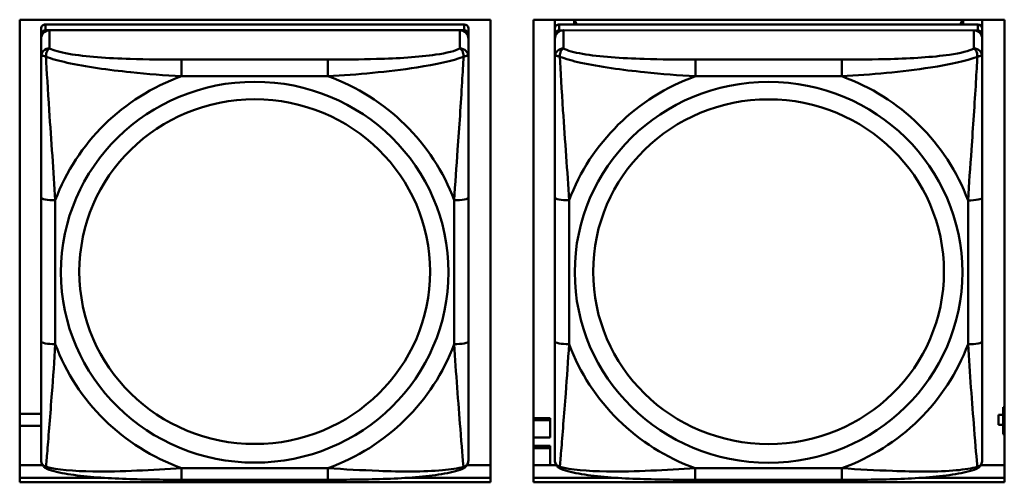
# Model space of a CAD drawing. Header units: inches. Extents: x 0.8 to 72.9, y -7.8 to 49.3.
# Tile 83 of 256: x 50.3 to 51.6, y 7.1 to 7.7. Entities that reach past the tile are written whole.
import ezdxf

# ---------------------------------------------------------------- set-up
doc = ezdxf.new("R2010")
doc.units = ezdxf.units.IN
doc.header["$MEASUREMENT"] = 0
doc.layers.add('Visible Edges(ROSSANSI)', color=7, linetype='Continuous', lineweight=50)
doc.layers.add('Visible Tangent Edges(ROSSANSI)', color=7, linetype='Continuous', lineweight=50)

msp = doc.modelspace()

# ---------------------------------------------------------------- linework, layer by layer
at = {"layer": 'Visible Edges(ROSSANSI)'}
for p, q in [((50.2619, 7.0719), (50.2619, 7.7106)), ((50.2619, 7.7106), (50.9125, 7.7106)), ((50.8761, 7.7042), (50.2974, 7.7042)), ((50.9125, 7.7106), (50.9125, 7.0719)), ((50.9719, 7.0719), (50.9719, 7.7106)), ((50.9719, 7.7106), (51.6225, 7.7106)), ((51.0014, 7.158), (51.0015, 7.7106)), ((51.0015, 7.5934), (51.0015, 7.7106)), ((51.0015, 7.7106), (51.0015, 7.7079)), ((51.0015, 7.705), (51.0015, 7.7079)), ((51.0015, 7.6683), (51.0015, 7.705)), ((51.5861, 7.7041), (51.0074, 7.7042)), ((51.028, 7.7042), (51.028, 7.7106)), ((51.0318, 7.7042), (51.0286, 7.7106)), ((51.5649, 7.7106), (51.5617, 7.7041)), ((51.5654, 7.7106), (51.5654, 7.7041)), ((51.592, 7.7106), (51.592, 7.6985)), ((51.6225, 7.7106), (51.6225, 7.0719)), ((50.2915, 7.6984), (50.2914, 7.1302)), ((50.2914, 7.1278), (50.2915, 7.6902)), ((50.2974, 7.696), (50.8761, 7.696)), ((50.8702, 7.696), (50.3033, 7.696)), ((50.882, 7.6984), (50.882, 7.6902)), ((50.882, 7.6902), (50.882, 7.6844)), ((51.0015, 7.6984), (51.0014, 7.1302)), ((51.0014, 7.1278), (51.0015, 7.6902)), ((51.0074, 7.696), (51.5861, 7.6959)), ((51.5802, 7.6959), (51.0133, 7.696)), ((51.592, 7.6983), (51.592, 7.6901)), ((51.592, 7.6901), (51.592, 7.6843)), ((50.2915, 7.6844), (50.2914, 7.1278)), ((50.882, 7.6595), (50.882, 7.6844)), ((51.0015, 7.6844), (51.0014, 7.1278)), ((51.592, 7.6594), (51.592, 7.6843)), ((51.0015, 7.6683), (51.0015, 7.5946)), ((50.882, 7.6595), (50.882, 7.6595)), ((51.0015, 7.6476), (51.0014, 7.3754)), ((51.592, 7.6594), (51.592, 7.6594)), ((51.0015, 7.5934), (51.0015, 7.5946)), ((50.882, 7.2664), (50.882, 7.465)), ((51.592, 7.2663), (51.592, 7.4649)), ((51.0014, 7.3939), (51.0014, 7.3939)), ((51.0014, 7.3754), (51.0014, 7.3939)), ((51.0014, 7.3572), (51.0014, 7.3939)), ((51.0014, 7.3213), (51.0014, 7.3754)), ((51.0014, 7.3572), (51.0014, 7.36)), ((51.0014, 7.3572), (51.0014, 7.244)), ((51.0014, 7.1675), (51.0014, 7.3213)), ((51.0014, 7.3202), (51.0014, 7.3213)), ((51.0014, 7.1675), (51.0014, 7.244)), ((51.6225, 7.1757), (51.6211, 7.1757)), ((51.6211, 7.1757), (51.6211, 7.1727)), ((51.6225, 7.1722), (51.6211, 7.1727)), ((51.6211, 7.1727), (51.6211, 7.1383)), ((50.2619, 7.1666), (50.2914, 7.1666)), ((50.9719, 7.1605), (50.9951, 7.1605)), ((50.9719, 7.1575), (50.9951, 7.1574)), ((50.9951, 7.1605), (50.9951, 7.1574)), ((50.9951, 7.1574), (50.9951, 7.1339)), ((51.0014, 7.1675), (51.0014, 7.158)), ((51.0014, 7.158), (51.0014, 7.158)), ((51.6146, 7.1653), (51.6146, 7.1652)), ((51.6211, 7.1653), (51.6146, 7.1653)), ((51.6146, 7.1514), (51.6146, 7.1652)), ((51.6146, 7.1652), (51.6211, 7.1652)), ((50.2914, 7.1501), (50.2619, 7.1501)), ((51.6211, 7.1514), (51.6146, 7.1514)), ((50.2914, 7.1302), (50.2914, 7.122)), ((50.9951, 7.1339), (50.9719, 7.1339)), ((51.0014, 7.1302), (51.0014, 7.122)), ((51.6211, 7.1383), (51.6225, 7.1378)), ((50.2914, 7.1278), (50.2914, 7.1029)), ((50.9719, 7.1222), (50.9951, 7.1222)), ((50.9719, 7.1192), (50.9951, 7.1192)), ((50.9951, 7.1222), (50.9951, 7.1192)), ((50.9951, 7.1192), (50.9951, 7.0957)), ((51.0014, 7.1278), (51.0014, 7.1028)), ((50.2619, 7.0957), (50.2934, 7.0957)), ((50.88, 7.0957), (50.9125, 7.0957)), ((50.9719, 7.0957), (51.0034, 7.0957)), ((51.59, 7.0957), (51.6225, 7.0957)), ((50.2619, 7.078), (50.3791, 7.078)), ((50.3791, 7.078), (50.2619, 7.078)), ((50.6878, 7.0754), (50.4855, 7.0755)), ((50.7948, 7.078), (50.9125, 7.078)), ((50.9125, 7.078), (50.7948, 7.078)), ((50.9719, 7.078), (51.0881, 7.078)), ((51.0881, 7.078), (50.9719, 7.078)), ((51.3978, 7.0754), (51.1955, 7.0754)), ((51.5058, 7.078), (51.6225, 7.078)), ((51.6225, 7.078), (51.5058, 7.078)), ((50.9125, 7.0719), (50.2619, 7.0719)), ((51.6225, 7.0719), (50.9719, 7.0719))]:
    msp.add_line(p, q, dxfattribs=at)
for centre, major_axis, start_param, end_param in [((50.2974, 7.6984), (-0.00591, 0), 4.712299, 6.283096), ((50.8761, 7.6984), (0.00591, 0), 0, 1.570707), ((51.0074, 7.6984), (-0.00591, 0), 4.712299, 6.283096), ((51.5861, 7.6983), (0.00591, 0), 0, 1.570707), ((50.3033, 7.6844), (-0.0118, 0), 4.712299, 6.283096), ((50.2974, 7.6902), (-0.00591, 0), 4.712299, 6.283096), ((50.8702, 7.6844), (0.0118, 0), 0, 1.570707), ((50.8761, 7.6902), (0.00591, 0), 6.283096, 7.853892), ((51.0133, 7.6844), (-0.0118, 0), 4.712299, 6.283096), ((51.0074, 7.6902), (-0.00591, 0), 4.712299, 6.283096), ((51.5802, 7.6843), (0.0118, 0), 0, 1.570707), ((51.5861, 7.6901), (0.00591, 0), 6.283096, 7.853892), ((50.2973, 7.122), (-0.00591, 0), 6.283096, 6.29773), ((51.0073, 7.122), (-0.00591, 0), 6.283096, 6.29773)]:
    msp.add_ellipse(centre, major_axis=major_axis, ratio=0.981793, start_param=start_param, end_param=end_param, dxfattribs=at)
for points, knots in [([(50.882, 7.6595), (50.882, 7.6554), (50.882, 7.6503), (50.882, 7.6373), (50.882, 7.6292), (50.882, 7.6097), (50.882, 7.5979), (50.882, 7.5718), (50.882, 7.5576), (50.882, 7.5293), (50.882, 7.5151), (50.882, 7.4889), (50.882, 7.4769), (50.882, 7.465)], [-0.7963796, -0.7963796, -0.7963796, -0.7963796, -0.7327319, -0.7327319, -0.6587598, -0.6587598, -0.5649219, -0.5649219, -0.4570367, -0.4570367, -0.3491515, -0.3491515, -0.2569537, -0.2569537, -0.2569537, -0.2569537]), ([(51.592, 7.6594), (51.592, 7.6554), (51.592, 7.6502), (51.592, 7.6373), (51.592, 7.6291), (51.592, 7.6096), (51.592, 7.5979), (51.592, 7.5718), (51.592, 7.5575), (51.592, 7.5292), (51.592, 7.515), (51.592, 7.4888), (51.592, 7.4768), (51.592, 7.4649)], [-0.7963796, -0.7963796, -0.7963796, -0.7963796, -0.7327319, -0.7327319, -0.6587598, -0.6587598, -0.5649219, -0.5649219, -0.4570367, -0.4570367, -0.3491515, -0.3491515, -0.2569537, -0.2569537, -0.2569537, -0.2569537]), ([(50.882, 7.2664), (50.882, 7.2525), (50.882, 7.2385), (50.882, 7.2111), (50.882, 7.1976), (50.882, 7.1716), (50.882, 7.159), (50.882, 7.1361), (50.882, 7.1259), (50.882, 7.1117), (50.882, 7.107), (50.882, 7.1037), (50.882, 7.1032), (50.882, 7.1028)], [0.2569517, 0.2569517, 0.2569517, 0.2569517, 0.364924, 0.364924, 0.4728962, 0.4728962, 0.5808684, 0.5808684, 0.6888406, 0.6888406, 0.7733624, 0.7733624, 0.7968128, 0.7968128, 0.7968128, 0.7968128]), ([(51.592, 7.2663), (51.592, 7.2524), (51.592, 7.2385), (51.592, 7.211), (51.592, 7.1975), (51.592, 7.1716), (51.592, 7.1589), (51.592, 7.1361), (51.592, 7.1258), (51.592, 7.1116), (51.592, 7.1069), (51.592, 7.1037), (51.592, 7.1031), (51.592, 7.1028)], [0.2569517, 0.2569517, 0.2569517, 0.2569517, 0.364924, 0.364924, 0.4728962, 0.4728962, 0.5808684, 0.5808684, 0.6888406, 0.6888406, 0.7733624, 0.7733624, 0.7968128, 0.7968128, 0.7968128, 0.7968128]), ([(50.2995, 7.0906), (50.2984, 7.091), (50.2973, 7.0917), (50.2953, 7.0932), (50.2945, 7.0942), (50.2931, 7.0961), (50.2926, 7.0971), (50.2919, 7.099), (50.2917, 7.0999), (50.2915, 7.1015), (50.2914, 7.1022), (50.2914, 7.1029)], [0.02510812, 0.02510812, 0.02510812, 0.02510812, 0.03074058, 0.03074058, 0.03637303, 0.03637303, 0.04200549, 0.04200549, 0.04763795, 0.04763795, 0.0532704, 0.0532704, 0.0532704, 0.0532704]), ([(50.8739, 7.0905), (50.875, 7.091), (50.8761, 7.0916), (50.878, 7.0932), (50.8789, 7.0941), (50.8803, 7.0961), (50.8808, 7.0971), (50.8815, 7.099), (50.8817, 7.0998), (50.8819, 7.1015), (50.882, 7.1022), (50.882, 7.1028)], [0.02510666, 0.02510666, 0.02510666, 0.02510666, 0.03073739, 0.03073739, 0.03636813, 0.03636813, 0.04199887, 0.04199887, 0.0476296, 0.0476296, 0.05326034, 0.05326034, 0.05326034, 0.05326034]), ([(51.0095, 7.0905), (51.0084, 7.091), (51.0073, 7.0916), (51.0053, 7.0932), (51.0045, 7.0941), (51.0031, 7.096), (51.0026, 7.097), (51.0019, 7.0989), (51.0017, 7.0998), (51.0015, 7.1014), (51.0014, 7.1022), (51.0014, 7.1028)], [0.02510812, 0.02510812, 0.02510812, 0.02510812, 0.03074058, 0.03074058, 0.03637303, 0.03637303, 0.04200549, 0.04200549, 0.04763795, 0.04763795, 0.0532704, 0.0532704, 0.0532704, 0.0532704]), ([(51.5839, 7.0905), (51.585, 7.0909), (51.5861, 7.0915), (51.588, 7.0931), (51.5889, 7.094), (51.5903, 7.096), (51.5908, 7.097), (51.5915, 7.0989), (51.5917, 7.0998), (51.5919, 7.1014), (51.592, 7.1021), (51.592, 7.1028)], [0.02510666, 0.02510666, 0.02510666, 0.02510666, 0.03073739, 0.03073739, 0.03636813, 0.03636813, 0.04199887, 0.04199887, 0.0476296, 0.0476296, 0.05326034, 0.05326034, 0.05326034, 0.05326034]), ([(50.4855, 7.0755), (50.472, 7.0755), (50.4584, 7.0755), (50.4311, 7.0759), (50.4175, 7.0762), (50.3906, 7.0773), (50.3773, 7.078), (50.3516, 7.0801), (50.3395, 7.0815), (50.3174, 7.0851), (50.3079, 7.0871), (50.2995, 7.0906)], [0.2569517, 0.2569517, 0.2569517, 0.2569517, 0.359705, 0.359705, 0.4624583, 0.4624583, 0.5652116, 0.5652116, 0.6679649, 0.6679649, 0.7707182, 0.7707182, 0.7707182, 0.7707182]), ([(50.8739, 7.0905), (50.8655, 7.0871), (50.856, 7.0851), (50.8339, 7.0814), (50.8218, 7.0801), (50.7961, 7.078), (50.7828, 7.0772), (50.7559, 7.0762), (50.7423, 7.0759), (50.7151, 7.0755), (50.7014, 7.0754), (50.6878, 7.0754)], [-0.7703498, -0.7703498, -0.7703498, -0.7703498, -0.6676706, -0.6676706, -0.5649914, -0.5649914, -0.4623122, -0.4623122, -0.359633, -0.359633, -0.2569537, -0.2569537, -0.2569537, -0.2569537]), ([(51.1955, 7.0754), (51.182, 7.0754), (51.1684, 7.0755), (51.1411, 7.0758), (51.1275, 7.0762), (51.1006, 7.0772), (51.0873, 7.078), (51.0616, 7.0801), (51.0495, 7.0814), (51.0274, 7.085), (51.0179, 7.087), (51.0095, 7.0905)], [0.2569517, 0.2569517, 0.2569517, 0.2569517, 0.359705, 0.359705, 0.4624583, 0.4624583, 0.5652116, 0.5652116, 0.6679649, 0.6679649, 0.7707182, 0.7707182, 0.7707182, 0.7707182]), ([(51.5839, 7.0905), (51.5755, 7.087), (51.566, 7.085), (51.5439, 7.0814), (51.5318, 7.08), (51.5061, 7.0779), (51.4928, 7.0772), (51.4659, 7.0761), (51.4523, 7.0758), (51.4251, 7.0754), (51.4114, 7.0754), (51.3978, 7.0754)], [-0.7703498, -0.7703498, -0.7703498, -0.7703498, -0.6676706, -0.6676706, -0.5649914, -0.5649914, -0.4623122, -0.4623122, -0.359633, -0.359633, -0.2569537, -0.2569537, -0.2569537, -0.2569537])]:
    msp.add_open_spline(points, degree=3, knots=knots, dxfattribs=at)
at = {"layer": 'Visible Tangent Edges(ROSSANSI)'}
for p, q in [((50.2974, 7.696), (50.2974, 7.7042)), ((50.8761, 7.7042), (50.8761, 7.696)), ((51.0074, 7.696), (51.0074, 7.7042)), ((51.5861, 7.7041), (51.5861, 7.6959)), ((50.2915, 7.6984), (50.2915, 7.6902)), ((50.3033, 7.6711), (50.3033, 7.696)), ((50.8702, 7.696), (50.8702, 7.671)), ((51.0015, 7.6984), (51.0015, 7.6902)), ((51.0133, 7.671), (51.0133, 7.696)), ((51.5802, 7.6959), (51.5802, 7.671)), ((50.2915, 7.6844), (50.2915, 7.6595)), ((51.0015, 7.6844), (51.0015, 7.6594)), ((50.6879, 7.6556), (50.4856, 7.6556)), ((51.3979, 7.6555), (51.1956, 7.6556)), ((50.4856, 7.6326), (50.6879, 7.6325)), ((51.1956, 7.6325), (51.3979, 7.6325)), ((50.2915, 7.465), (50.2914, 7.2664)), ((50.3111, 7.2627), (50.3111, 7.4613)), ((50.8623, 7.4613), (50.8623, 7.2626)), ((51.0015, 7.465), (51.0014, 7.2664)), ((51.0211, 7.2626), (51.0211, 7.4612)), ((51.5723, 7.4612), (51.5723, 7.2626)), ((50.2914, 7.122), (50.2914, 7.1302)), ((51.0014, 7.122), (51.0014, 7.1302)), ((50.2914, 7.1029), (50.2914, 7.1278)), ((51.0014, 7.1028), (51.0014, 7.1278)), ((50.6878, 7.0914), (50.4855, 7.0914)), ((51.3978, 7.0913), (51.1955, 7.0913))]:
    msp.add_line(p, q, dxfattribs=at)
for centre, major_axis, ratio, start_param, end_param in [((50.3033, 7.6595), (-0.0118, 0), 0.981793, 4.712299, 6.283096), ((50.8702, 7.6595), (0.0118, 0), 0.981793, 0, 1.570707), ((51.0133, 7.6594), (-0.0118, 0), 0.981793, 4.712299, 6.283096), ((51.5802, 7.6594), (0.0118, 0), 0.981793, 0, 1.570707), ((50.4856, 7.6363), (0, 0.0197), 0.000017, 4.521275, 6.092072), ((50.6879, 7.6363), (0, 0.0197), 0.000017, 4.521275, 6.092072), ((51.1956, 7.6362), (0, 0.0197), 0.000017, 4.521275, 6.092072), ((51.3979, 7.6362), (0, 0.0197), 0.000017, 4.521275, 6.092072), ((50.5867, 7.362), (-0.2936, 0), 0.981793, 5.064066, 5.931329), ((50.5867, 7.362), (0.2936, 0), 0.981793, 0.351677, 1.21894), ((51.2967, 7.3619), (-0.2936, 0), 0.981793, 5.064066, 5.931329), ((51.2967, 7.3619), (0.2936, 0), 0.981793, 0.351677, 1.21894), ((50.3111, 7.465), (-0.0197, 0), 0.189952, 0.000017, 1.570814), ((50.8623, 7.465), (0.0197, 0), 0.189952, 4.712406, 6.283203), ((51.0211, 7.465), (-0.0197, 0), 0.189952, 0.000017, 1.570814), ((51.5723, 7.4649), (0.0197, 0), 0.189952, 4.712406, 6.283203), ((50.3111, 7.2664), (-0.0197, 0), 0.189952, 0.000017, 1.570814), ((50.8623, 7.2664), (0.0197, 0), 0.189952, 4.712406, 6.283203), ((51.0211, 7.2664), (-0.0197, 0), 0.189952, 0.000017, 1.570814), ((51.5723, 7.2663), (0.0197, 0), 0.189952, 4.712406, 6.283203), ((50.5867, 7.362), (-0.2936, 0), 0.981793, 0.351677, 1.21894), ((50.5867, 7.362), (0.2936, 0), 0.981793, 5.064066, 5.931329), ((51.2967, 7.3619), (-0.2936, 0), 0.981793, 0.351677, 1.21894), ((51.2967, 7.3619), (0.2936, 0), 0.981793, 5.064066, 5.931329), ((50.4855, 7.0951), (0, -0.0197), 0.000017, 0, 1.379683), ((50.6878, 7.0951), (0, -0.0197), 0.000017, 6.283185, 7.662868), ((51.1955, 7.0951), (0, -0.0197), 0.000017, 0, 1.379683), ((51.3978, 7.0951), (0, -0.0197), 0.000017, 0, 1.379683)]:
    msp.add_ellipse(centre, major_axis=major_axis, ratio=ratio, start_param=start_param, end_param=end_param, dxfattribs=at)
for centre, major_axis in [((50.5867, 7.362), (-0.2678, 0)), ((51.2967, 7.3619), (-0.2678, 0)), ((50.5867, 7.3628), (-0.2424, 0)), ((51.2967, 7.3627), (-0.2424, 0))]:
    msp.add_ellipse(centre, major_axis=major_axis, ratio=0.981793, dxfattribs=at)
for points, knots in [([(50.2915, 7.6595), (50.2915, 7.6598), (50.2915, 7.66), (50.2918, 7.6603), (50.292, 7.6605), (50.2924, 7.6606), (50.2925, 7.6606), (50.2928, 7.6607), (50.293, 7.6607), (50.2934, 7.6607), (50.2937, 7.6607), (50.2946, 7.6606), (50.2953, 7.6605), (50.2967, 7.6601), (50.2975, 7.6599), (50.2983, 7.6596)], [-0.0532704, -0.0532704, -0.0532704, -0.0532704, -0.04377373, -0.04377373, -0.03521335, -0.03521335, -0.02986312, -0.02986312, -0.02651922, -0.02651922, -0.01983142, -0.01983142, -0.00913095, -0.00913095, 0.00023197, 0.00023197, 0.00023197, 0.00023197]), ([(50.2983, 7.6596), (50.2983, 7.6607), (50.2984, 7.6617), (50.2986, 7.6637), (50.2988, 7.6647), (50.2992, 7.6661), (50.2994, 7.6667), (50.2998, 7.6674), (50.2999, 7.6676), (50.3002, 7.6682), (50.3004, 7.6685), (50.301, 7.6693), (50.3014, 7.6697), (50.3022, 7.6705), (50.3027, 7.6708), (50.3033, 7.6711)], [-0.00023197, -0.00023197, -0.00023197, -0.00023197, 0.00913095, 0.00913095, 0.01983142, 0.01983142, 0.02651922, 0.02651922, 0.02986312, 0.02986312, 0.03521335, 0.03521335, 0.04377373, 0.04377373, 0.0532704, 0.0532704, 0.0532704, 0.0532704]), ([(50.4856, 7.6556), (50.4619, 7.6556), (50.4379, 7.6558), (50.4146, 7.6565), (50.3839, 7.6575), (50.353, 7.6595), (50.3298, 7.6635), (50.3178, 7.6656), (50.3081, 7.6682), (50.3033, 7.6711)], [0.2569537, 0.2569537, 0.2569537, 0.2569537, 0.4371919, 0.4371919, 0.4371919, 0.6739428, 0.6739428, 0.6739428, 0.7963818, 0.7963818, 0.7963818, 0.7963818]), ([(50.8702, 7.671), (50.8645, 7.6676), (50.852, 7.6646), (50.8368, 7.6624), (50.8133, 7.6589), (50.7842, 7.6572), (50.7551, 7.6564), (50.733, 7.6558), (50.7103, 7.6556), (50.6879, 7.6556)], [-0.7968224, -0.7968224, -0.7968224, -0.7968224, -0.6514613, -0.6514613, -0.6514613, -0.427691, -0.427691, -0.427691, -0.2569517, -0.2569517, -0.2569517, -0.2569517]), ([(50.8702, 7.671), (50.8707, 7.6708), (50.8712, 7.6704), (50.8721, 7.6697), (50.8725, 7.6692), (50.8731, 7.6684), (50.8733, 7.6681), (50.8736, 7.6675), (50.8737, 7.6673), (50.8741, 7.6666), (50.8743, 7.6661), (50.8747, 7.6647), (50.8749, 7.6637), (50.8751, 7.6617), (50.8752, 7.6606), (50.8752, 7.6595)], [-0.0532704, -0.0532704, -0.0532704, -0.0532704, -0.04377373, -0.04377373, -0.03521335, -0.03521335, -0.02986312, -0.02986312, -0.02651922, -0.02651922, -0.01983142, -0.01983142, -0.00913095, -0.00913095, 0.00023197, 0.00023197, 0.00023197, 0.00023197]), ([(50.8752, 7.6595), (50.876, 7.6598), (50.8768, 7.6601), (50.8782, 7.6604), (50.8789, 7.6606), (50.8798, 7.6607), (50.8801, 7.6607), (50.8805, 7.6607), (50.8807, 7.6606), (50.881, 7.6606), (50.8811, 7.6606), (50.8815, 7.6604), (50.8817, 7.6603), (50.882, 7.6599), (50.882, 7.6597), (50.882, 7.6595)], [-0.00023197, -0.00023197, -0.00023197, -0.00023197, 0.00913095, 0.00913095, 0.01983142, 0.01983142, 0.02651922, 0.02651922, 0.02986312, 0.02986312, 0.03521335, 0.03521335, 0.04377373, 0.04377373, 0.05326801, 0.05326801, 0.05326801, 0.05326801]), ([(51.0015, 7.6594), (51.0015, 7.6597), (51.0015, 7.6599), (51.0018, 7.6603), (51.002, 7.6604), (51.0024, 7.6605), (51.0025, 7.6606), (51.0028, 7.6606), (51.003, 7.6606), (51.0034, 7.6607), (51.0037, 7.6607), (51.0046, 7.6606), (51.0053, 7.6604), (51.0067, 7.6601), (51.0075, 7.6598), (51.0083, 7.6595)], [-0.0532704, -0.0532704, -0.0532704, -0.0532704, -0.04377373, -0.04377373, -0.03521335, -0.03521335, -0.02986312, -0.02986312, -0.02651922, -0.02651922, -0.01983142, -0.01983142, -0.00913095, -0.00913095, 0.00023197, 0.00023197, 0.00023197, 0.00023197]), ([(51.0083, 7.6595), (51.0083, 7.6606), (51.0084, 7.6617), (51.0086, 7.6637), (51.0088, 7.6647), (51.0092, 7.6661), (51.0094, 7.6666), (51.0098, 7.6673), (51.0099, 7.6675), (51.0102, 7.6681), (51.0104, 7.6684), (51.011, 7.6692), (51.0114, 7.6697), (51.0122, 7.6704), (51.0127, 7.6708), (51.0133, 7.671)], [-0.00023197, -0.00023197, -0.00023197, -0.00023197, 0.00913095, 0.00913095, 0.01983142, 0.01983142, 0.02651922, 0.02651922, 0.02986312, 0.02986312, 0.03521335, 0.03521335, 0.04377373, 0.04377373, 0.0532704, 0.0532704, 0.0532704, 0.0532704]), ([(51.1956, 7.6556), (51.1719, 7.6556), (51.1479, 7.6557), (51.1246, 7.6565), (51.0939, 7.6575), (51.063, 7.6595), (51.0398, 7.6634), (51.0278, 7.6655), (51.0181, 7.6681), (51.0133, 7.671)], [0.2569537, 0.2569537, 0.2569537, 0.2569537, 0.4371919, 0.4371919, 0.4371919, 0.6739428, 0.6739428, 0.6739428, 0.7963818, 0.7963818, 0.7963818, 0.7963818]), ([(51.5802, 7.671), (51.5745, 7.6675), (51.562, 7.6645), (51.5468, 7.6623), (51.5233, 7.6589), (51.4942, 7.6572), (51.4651, 7.6563), (51.443, 7.6557), (51.4203, 7.6555), (51.3979, 7.6555)], [-0.7968224, -0.7968224, -0.7968224, -0.7968224, -0.6514613, -0.6514613, -0.6514613, -0.427691, -0.427691, -0.427691, -0.2569517, -0.2569517, -0.2569517, -0.2569517]), ([(51.5802, 7.671), (51.5807, 7.6707), (51.5812, 7.6704), (51.5821, 7.6696), (51.5825, 7.6692), (51.5831, 7.6684), (51.5833, 7.6681), (51.5836, 7.6675), (51.5837, 7.6673), (51.5841, 7.6665), (51.5843, 7.666), (51.5847, 7.6646), (51.5849, 7.6636), (51.5851, 7.6616), (51.5852, 7.6606), (51.5852, 7.6595)], [-0.0532704, -0.0532704, -0.0532704, -0.0532704, -0.04377373, -0.04377373, -0.03521335, -0.03521335, -0.02986312, -0.02986312, -0.02651922, -0.02651922, -0.01983142, -0.01983142, -0.00913095, -0.00913095, 0.00023197, 0.00023197, 0.00023197, 0.00023197]), ([(51.5852, 7.6595), (51.586, 7.6598), (51.5868, 7.66), (51.5882, 7.6604), (51.5889, 7.6605), (51.5898, 7.6606), (51.5901, 7.6606), (51.5905, 7.6606), (51.5907, 7.6606), (51.591, 7.6605), (51.5911, 7.6605), (51.5915, 7.6603), (51.5917, 7.6602), (51.592, 7.6599), (51.592, 7.6596), (51.592, 7.6594)], [-0.00023197, -0.00023197, -0.00023197, -0.00023197, 0.00913095, 0.00913095, 0.01983142, 0.01983142, 0.02651922, 0.02651922, 0.02986312, 0.02986312, 0.03521335, 0.03521335, 0.04377373, 0.04377373, 0.05326801, 0.05326801, 0.05326801, 0.05326801]), ([(50.2915, 7.6595), (50.2915, 7.6504), (50.2915, 7.6351), (50.2915, 7.618), (50.2915, 7.5916), (50.2915, 7.5613), (50.2915, 7.5319), (50.2915, 7.5094), (50.2915, 7.487), (50.2915, 7.465)], [-0.7968224, -0.7968224, -0.7968224, -0.7968224, -0.6514613, -0.6514613, -0.6514613, -0.427691, -0.427691, -0.427691, -0.2569517, -0.2569517, -0.2569517, -0.2569517]), ([(50.2983, 7.6596), (50.306, 7.6567), (50.316, 7.6538), (50.353, 7.6456), (50.3847, 7.6413), (50.439, 7.6357), (50.4622, 7.6339), (50.4856, 7.6326)], [-0.7478145, -0.7478145, -0.7478145, -0.7478145, -0.6493253, -0.6493253, -0.427691, -0.427691, -0.2569537, -0.2569537, -0.2569537, -0.2569537]), ([(50.3111, 7.4613), (50.3087, 7.501), (50.3055, 7.5432), (50.3008, 7.6131), (50.2992, 7.6406), (50.2983, 7.6596)], [0.2569517, 0.2569517, 0.2569517, 0.2569517, 0.5559983, 0.5559983, 0.7482818, 0.7482818, 0.7482818, 0.7482818]), ([(50.6879, 7.6325), (50.7284, 7.6349), (50.7707, 7.6386), (50.8364, 7.6487), (50.8608, 7.6538), (50.8752, 7.6595)], [0.2569517, 0.2569517, 0.2569517, 0.2569517, 0.5559983, 0.5559983, 0.7482818, 0.7482818, 0.7482818, 0.7482818]), ([(50.8752, 7.6595), (50.8747, 7.6496), (50.874, 7.6375), (50.8715, 7.5954), (50.8693, 7.5622), (50.8654, 7.5072), (50.8637, 7.4841), (50.8623, 7.4613)], [-0.7478145, -0.7478145, -0.7478145, -0.7478145, -0.6493253, -0.6493253, -0.427691, -0.427691, -0.2569537, -0.2569537, -0.2569537, -0.2569537]), ([(51.0015, 7.6594), (51.0015, 7.6503), (51.0015, 7.6351), (51.0015, 7.6179), (51.0015, 7.5915), (51.0015, 7.5612), (51.0015, 7.5318), (51.0015, 7.5094), (51.0015, 7.487), (51.0015, 7.465)], [-0.7968224, -0.7968224, -0.7968224, -0.7968224, -0.6514613, -0.6514613, -0.6514613, -0.427691, -0.427691, -0.427691, -0.2569517, -0.2569517, -0.2569517, -0.2569517]), ([(51.0083, 7.6595), (51.016, 7.6566), (51.026, 7.6537), (51.063, 7.6455), (51.0947, 7.6413), (51.149, 7.6357), (51.1722, 7.6338), (51.1956, 7.6325)], [-0.7478145, -0.7478145, -0.7478145, -0.7478145, -0.6493253, -0.6493253, -0.427691, -0.427691, -0.2569537, -0.2569537, -0.2569537, -0.2569537]), ([(51.0211, 7.4612), (51.0187, 7.501), (51.0155, 7.5431), (51.0108, 7.6131), (51.0092, 7.6406), (51.0083, 7.6595)], [0.2569517, 0.2569517, 0.2569517, 0.2569517, 0.5559983, 0.5559983, 0.7482818, 0.7482818, 0.7482818, 0.7482818]), ([(51.3979, 7.6325), (51.4384, 7.6348), (51.4807, 7.6386), (51.5464, 7.6486), (51.5708, 7.6537), (51.5852, 7.6595)], [0.2569517, 0.2569517, 0.2569517, 0.2569517, 0.5559983, 0.5559983, 0.7482818, 0.7482818, 0.7482818, 0.7482818]), ([(51.5852, 7.6595), (51.5847, 7.6495), (51.584, 7.6374), (51.5815, 7.5953), (51.5793, 7.5622), (51.5754, 7.5071), (51.5737, 7.4841), (51.5723, 7.4612)], [-0.7478145, -0.7478145, -0.7478145, -0.7478145, -0.6493253, -0.6493253, -0.427691, -0.427691, -0.2569537, -0.2569537, -0.2569537, -0.2569537]), ([(50.2914, 7.2664), (50.2914, 7.2432), (50.2914, 7.2198), (50.2914, 7.1976), (50.2914, 7.1685), (50.2914, 7.1402), (50.2914, 7.1213), (50.2914, 7.1116), (50.2914, 7.1047), (50.2914, 7.1029)], [0.2569537, 0.2569537, 0.2569537, 0.2569537, 0.4371919, 0.4371919, 0.4371919, 0.6739428, 0.6739428, 0.6739428, 0.7963818, 0.7963818, 0.7963818, 0.7963818]), ([(51.0014, 7.2664), (51.0014, 7.2431), (51.0014, 7.2198), (51.0014, 7.1976), (51.0014, 7.1684), (51.0014, 7.1401), (51.0014, 7.1213), (51.0014, 7.1115), (51.0014, 7.1047), (51.0014, 7.1028)], [0.2569537, 0.2569537, 0.2569537, 0.2569537, 0.4371919, 0.4371919, 0.4371919, 0.6739428, 0.6739428, 0.6739428, 0.7963818, 0.7963818, 0.7963818, 0.7963818]), ([(50.2983, 7.0933), (50.2988, 7.0983), (50.2994, 7.1059), (50.3019, 7.1365), (50.3042, 7.1656), (50.3081, 7.2171), (50.3097, 7.2397), (50.3111, 7.2627)], [-0.7478145, -0.7478145, -0.7478145, -0.7478145, -0.6493253, -0.6493253, -0.427691, -0.427691, -0.2569537, -0.2569537, -0.2569537, -0.2569537]), ([(50.8623, 7.2626), (50.8647, 7.2229), (50.868, 7.1818), (50.8726, 7.1229), (50.8742, 7.1024), (50.8751, 7.0932)], [0.2569517, 0.2569517, 0.2569517, 0.2569517, 0.5559983, 0.5559983, 0.7482818, 0.7482818, 0.7482818, 0.7482818]), ([(51.0083, 7.0932), (51.0088, 7.0982), (51.0094, 7.1058), (51.0119, 7.1365), (51.0142, 7.1656), (51.0181, 7.2171), (51.0197, 7.2396), (51.0211, 7.2626)], [-0.7478145, -0.7478145, -0.7478145, -0.7478145, -0.6493253, -0.6493253, -0.427691, -0.427691, -0.2569537, -0.2569537, -0.2569537, -0.2569537]), ([(51.5723, 7.2626), (51.5747, 7.2228), (51.578, 7.1817), (51.5826, 7.1228), (51.5842, 7.1024), (51.5851, 7.0931)], [0.2569517, 0.2569517, 0.2569517, 0.2569517, 0.5559983, 0.5559983, 0.7482818, 0.7482818, 0.7482818, 0.7482818]), ([(50.2983, 7.0933), (50.2974, 7.0935), (50.2967, 7.0938), (50.2952, 7.0947), (50.2946, 7.0952), (50.2936, 7.0962), (50.2933, 7.0965), (50.2929, 7.0972), (50.2928, 7.0974), (50.2925, 7.098), (50.2923, 7.0983), (50.2919, 7.0993), (50.2917, 7.0999), (50.2915, 7.1013), (50.2914, 7.1021), (50.2914, 7.1029)], [-0.00023197, -0.00023197, -0.00023197, -0.00023197, 0.00913095, 0.00913095, 0.01983142, 0.01983142, 0.02651922, 0.02651922, 0.02986312, 0.02986312, 0.03521335, 0.03521335, 0.04377373, 0.04377373, 0.0532704, 0.0532704, 0.0532704, 0.0532704]), ([(50.882, 7.1028), (50.882, 7.1021), (50.8819, 7.1013), (50.8816, 7.0999), (50.8815, 7.0993), (50.8811, 7.0983), (50.8809, 7.0979), (50.8806, 7.0973), (50.8805, 7.0971), (50.8801, 7.0965), (50.8797, 7.0961), (50.8788, 7.0951), (50.8782, 7.0946), (50.8767, 7.0938), (50.876, 7.0935), (50.8751, 7.0932)], [-0.05326034, -0.05326034, -0.05326034, -0.05326034, -0.04377373, -0.04377373, -0.03521335, -0.03521335, -0.02986312, -0.02986312, -0.02651922, -0.02651922, -0.01983142, -0.01983142, -0.00913095, -0.00913095, 0.00023197, 0.00023197, 0.00023197, 0.00023197]), ([(51.0083, 7.0932), (51.0074, 7.0934), (51.0067, 7.0938), (51.0052, 7.0946), (51.0046, 7.0951), (51.0036, 7.0961), (51.0033, 7.0965), (51.0029, 7.0971), (51.0028, 7.0973), (51.0025, 7.0979), (51.0023, 7.0983), (51.0019, 7.0992), (51.0017, 7.0999), (51.0015, 7.1013), (51.0014, 7.102), (51.0014, 7.1028)], [-0.00023197, -0.00023197, -0.00023197, -0.00023197, 0.00913095, 0.00913095, 0.01983142, 0.01983142, 0.02651922, 0.02651922, 0.02986312, 0.02986312, 0.03521335, 0.03521335, 0.04377373, 0.04377373, 0.0532704, 0.0532704, 0.0532704, 0.0532704]), ([(51.592, 7.1028), (51.592, 7.102), (51.5919, 7.1012), (51.5916, 7.0998), (51.5915, 7.0992), (51.5911, 7.0982), (51.5909, 7.0978), (51.5906, 7.0973), (51.5905, 7.0971), (51.5901, 7.0964), (51.5897, 7.096), (51.5888, 7.0951), (51.5882, 7.0946), (51.5867, 7.0937), (51.586, 7.0934), (51.5851, 7.0931)], [-0.05326034, -0.05326034, -0.05326034, -0.05326034, -0.04377373, -0.04377373, -0.03521335, -0.03521335, -0.02986312, -0.02986312, -0.02651922, -0.02651922, -0.01983142, -0.01983142, -0.00913095, -0.00913095, 0.00023197, 0.00023197, 0.00023197, 0.00023197]), ([(50.2995, 7.0906), (50.2993, 7.0907), (50.2991, 7.0908), (50.2987, 7.0911), (50.2985, 7.0914), (50.2983, 7.0922), (50.2983, 7.0927), (50.2983, 7.0933)], [-0.02510812, -0.02510812, -0.02510812, -0.02510812, -0.01983142, -0.01983142, -0.00913095, -0.00913095, 0.00023197, 0.00023197, 0.00023197, 0.00023197]), ([(50.4855, 7.0914), (50.4451, 7.089), (50.4027, 7.0863), (50.3371, 7.0873), (50.3126, 7.0893), (50.2983, 7.0933)], [0.2569517, 0.2569517, 0.2569517, 0.2569517, 0.5559983, 0.5559983, 0.7482818, 0.7482818, 0.7482818, 0.7482818]), ([(50.8751, 7.0932), (50.8675, 7.0912), (50.8575, 7.0896), (50.8204, 7.0863), (50.7887, 7.0865), (50.7344, 7.0886), (50.7112, 7.0899), (50.6878, 7.0914)], [-0.7478145, -0.7478145, -0.7478145, -0.7478145, -0.6493253, -0.6493253, -0.427691, -0.427691, -0.2569537, -0.2569537, -0.2569537, -0.2569537]), ([(50.8751, 7.0932), (50.8751, 7.0926), (50.8751, 7.0922), (50.8749, 7.0914), (50.8747, 7.091), (50.8742, 7.0907), (50.8741, 7.0906), (50.8739, 7.0905)], [-0.00023197, -0.00023197, -0.00023197, -0.00023197, 0.00913095, 0.00913095, 0.01983142, 0.01983142, 0.02510666, 0.02510666, 0.02510666, 0.02510666]), ([(51.0095, 7.0905), (51.0093, 7.0906), (51.0091, 7.0907), (51.0087, 7.091), (51.0085, 7.0914), (51.0083, 7.0922), (51.0083, 7.0926), (51.0083, 7.0932)], [-0.02510812, -0.02510812, -0.02510812, -0.02510812, -0.01983142, -0.01983142, -0.00913095, -0.00913095, 0.00023197, 0.00023197, 0.00023197, 0.00023197]), ([(51.1955, 7.0913), (51.1551, 7.089), (51.1127, 7.0863), (51.0471, 7.0873), (51.0226, 7.0892), (51.0083, 7.0932)], [0.2569517, 0.2569517, 0.2569517, 0.2569517, 0.5559983, 0.5559983, 0.7482818, 0.7482818, 0.7482818, 0.7482818]), ([(51.5851, 7.0931), (51.5775, 7.0912), (51.5675, 7.0895), (51.5304, 7.0862), (51.4987, 7.0865), (51.4444, 7.0885), (51.4212, 7.0899), (51.3978, 7.0913)], [-0.7478145, -0.7478145, -0.7478145, -0.7478145, -0.6493253, -0.6493253, -0.427691, -0.427691, -0.2569537, -0.2569537, -0.2569537, -0.2569537]), ([(51.5851, 7.0931), (51.5851, 7.0926), (51.5851, 7.0921), (51.5849, 7.0913), (51.5847, 7.091), (51.5842, 7.0906), (51.5841, 7.0905), (51.5839, 7.0905)], [-0.00023197, -0.00023197, -0.00023197, -0.00023197, 0.00913095, 0.00913095, 0.01983142, 0.01983142, 0.02510666, 0.02510666, 0.02510666, 0.02510666])]:
    msp.add_open_spline(points, degree=3, knots=knots, dxfattribs=at)

doc.saveas('drawing.dxf')
